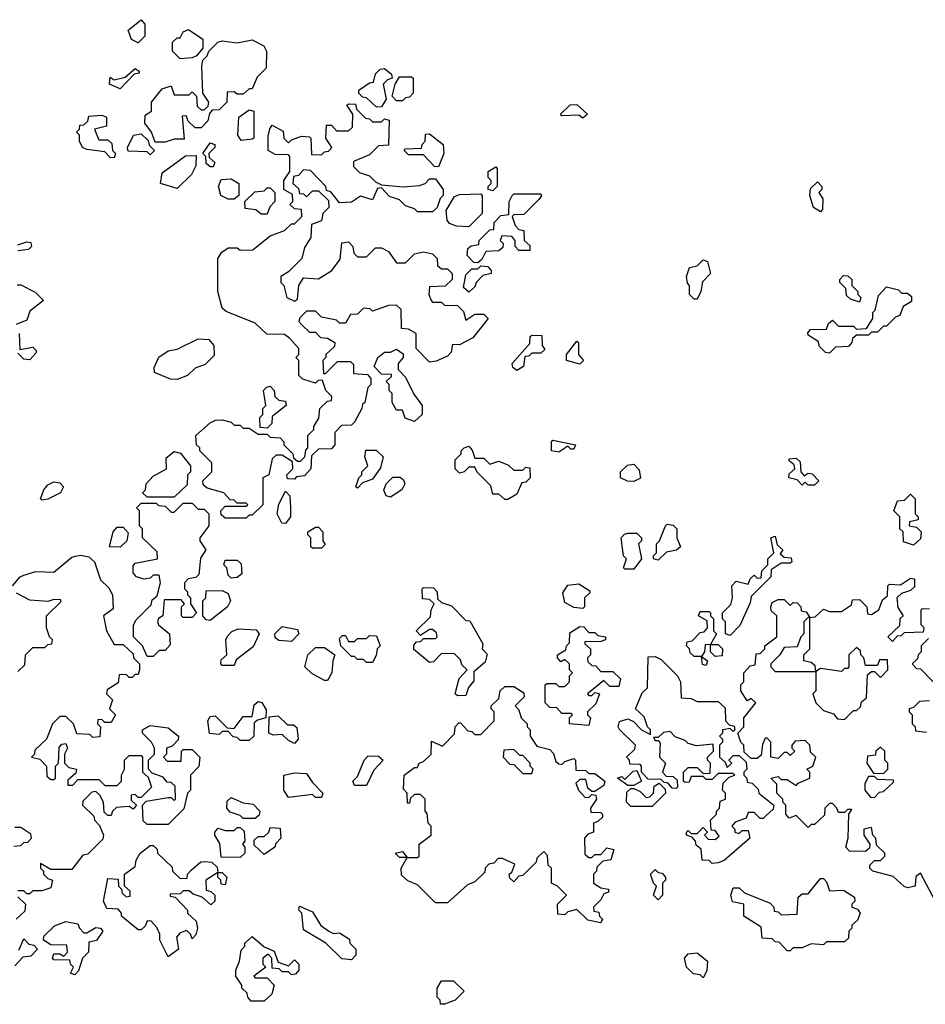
# Model space of a CAD drawing. Extents: x 2219101 to 2444320, y 201258 to 358766.
# Tile 225 of 256: x 2333551 to 2336564, y 345012 to 348290. Entities that reach past the tile are written whole.
import ezdxf

# ---------------------------------------------------------------- set-up
doc = ezdxf.new("R2010")
doc.units = 0

msp = doc.modelspace()

# ---------------------------------------------------------------- linework, layer by layer
at = {"layer": '0CON10XD'}
for points in [[(2333945, 348212.5), (2333923.6, 348223.6), (2333912.5, 348255), (2333955, 348290), (2333967.5, 348275), (2333967.5, 348235), (2333945, 348212.5)], [(2334085, 348160), (2334060, 348185), (2334060, 348215), (2334075, 348230), (2334085, 348230), (2334095, 348250), (2334112.5, 348257.5), (2334160, 348225), (2334160, 348195), (2334140, 348170), (2334125, 348162.5), (2334085, 348160)], [(2334001.7, 347881.7), (2333990, 347915), (2333967.5, 347945), (2333968.3, 347971.7), (2333990, 347985), (2333990, 348015), (2334025, 348060), (2334055, 348070), (2334065, 348040), (2334115, 348040), (2334125, 348050), (2334140, 348035), (2334141.7, 348001.7), (2334155, 347990), (2334165, 347990), (2334178.3, 348001.7), (2334180, 348015), (2334160, 348045), (2334157.5, 348135), (2334160, 348155), (2334175, 348170), (2334180, 348185), (2334210, 348215), (2334225, 348220), (2334275, 348212.5), (2334325, 348222.5), (2334363, 348203), (2334372.5, 348185), (2334371.7, 348128.3), (2334341.7, 348098.3), (2334325, 348060), (2334315, 348060), (2334295, 348042.5), (2334275, 348042.5), (2334265, 348050), (2334241.7, 348048.3), (2334240, 348015), (2334215, 347990), (2334191.7, 347988.3), (2334182.5, 347977.5), (2334177, 347953), (2334155, 347930), (2334135, 347930), (2334111.7, 347951.7), (2334105, 347970), (2334091.7, 347968.3), (2334098.3, 347891.7), (2334065, 347892.5), (2334035, 347882.5), (2334001.7, 347881.7)], [(2333885, 348060), (2333850, 348075), (2333851.7, 348098.3), (2333865, 348090), (2333901.7, 348098.3), (2333935, 348127.5), (2333948.3, 348118.3), (2333948.3, 348111.7), (2333931.7, 348108.3), (2333885, 348060)], [(2334738.3, 347998.3), (2334705, 348030), (2334691.7, 348031.7), (2334680, 348045), (2334680, 348055), (2334715, 348080), (2334728.3, 348081.7), (2334735, 348110), (2334750, 348125), (2334765, 348127.5), (2334788.3, 348108.3), (2334790, 348095), (2334775, 348090), (2334760, 348075), (2334770, 348025), (2334755, 348000), (2334738.3, 347998.3)], [(2334825, 348020), (2334805, 348020), (2334790, 348035), (2334800, 348075), (2334815, 348100), (2334855, 348100), (2334860, 348095), (2334860, 348045), (2334848.3, 348031.7), (2334835, 348030), (2334825, 348020)], [(2334305, 346630), (2334235, 346630), (2334221.7, 346641.7), (2334220, 346655), (2334235, 346670), (2334305, 346670), (2334310, 346675), (2334305, 346680), (2334275, 346680), (2334265, 346690), (2334251.7, 346691.7), (2334230, 346715), (2334175, 346730), (2334161.7, 346741.7), (2334160, 346755), (2334190, 346785), (2334190, 346815), (2334150, 346855), (2334150, 346865), (2334140, 346875), (2334137.5, 346905), (2334185, 346947.5), (2334203, 346957), (2334225, 346957.5), (2334255, 346950), (2334265, 346940), (2334285, 346940), (2334295, 346930), (2334315, 346930), (2334345, 346910), (2334375, 346910), (2334385, 346900), (2334418.3, 346898.3), (2334430, 346885), (2334430, 346875), (2334460, 346845), (2334461.7, 346831.7), (2334475, 346820), (2334485, 346820), (2334500, 346835), (2334503, 346857), (2334510, 346865), (2334510, 346905), (2334530, 346925), (2334530, 346935), (2334547, 346963), (2334550, 346995), (2334575, 347020), (2334588.3, 347021.7), (2334590, 347035), (2334570, 347055), (2334558.3, 347088.3), (2334545, 347090), (2334535, 347080), (2334493, 347093), (2334480, 347105), (2334480, 347155), (2334470, 347165), (2334480, 347175), (2334480, 347195), (2334449.3, 347229.3), (2334431.7, 347241.7), (2334373, 347243), (2334335, 347280), (2334238.3, 347318.3), (2334225, 347330), (2334210, 347385), (2334210, 347495), (2334223.6, 347516.4), (2334245, 347530), (2334275, 347530), (2334285, 347522.5), (2334326.7, 347523.3), (2334385, 347570), (2334431.7, 347588.3), (2334455, 347610), (2334465, 347610), (2334490, 347635), (2334488.3, 347658.3), (2334465, 347660), (2334450, 347675), (2334460, 347685), (2334458.3, 347708.3), (2334430, 347725), (2334430, 347755), (2334450, 347785), (2334450, 347835), (2334445, 347840), (2334400.7, 347840.7), (2334377.5, 347855), (2334378.3, 347901.7), (2334383, 347927), (2334391.7, 347938.3), (2334428.3, 347918.3), (2334430, 347895), (2334445, 347880), (2334455, 347890), (2334488.3, 347901.7), (2334515, 347900), (2334520, 347895), (2334521.7, 347841.7), (2334555, 347840), (2334565, 347850), (2334578.3, 347851.7), (2334590, 347865), (2334570, 347895), (2334571.7, 347938.3), (2334588.3, 347938.3), (2334605, 347920), (2334645, 347920), (2334658.3, 347931.7), (2334660, 347975), (2334640, 348005), (2334645, 348010), (2334668.3, 348008.3), (2334671.7, 347991.7), (2334701.7, 347961.7), (2334715, 347960), (2334725, 347950), (2334755, 347950), (2334765, 347960), (2334780, 347955), (2334778.3, 347871.7), (2334745, 347870), (2334715, 347840), (2334661.7, 347818.3), (2334661.7, 347801.7), (2334681.7, 347781.7), (2334715, 347770), (2334735, 347750), (2334755, 347740), (2334827, 347733), (2334881.7, 347738.3), (2334900, 347745), (2334915, 347760), (2334935, 347760), (2334960, 347725), (2334960, 347705), (2334950, 347695), (2334940, 347665), (2334925, 347650), (2334875, 347650), (2334865, 347660), (2334835, 347670), (2334815, 347690), (2334781.7, 347701.7), (2334755, 347730), (2334741.7, 347728.3), (2334725, 347690), (2334685, 347702.5), (2334655, 347682.5), (2334615, 347680), (2334586.4, 347716.4), (2334571.7, 347721.7), (2334570, 347735), (2334518.3, 347788.3), (2334495, 347790), (2334478.3, 347771.7), (2334461.7, 347768.3), (2334460, 347745), (2334478.3, 347728.3), (2334481.7, 347711.7), (2334495, 347710), (2334505, 347700), (2334525, 347720), (2334545, 347720), (2334578.3, 347688.3), (2334580, 347665), (2334560, 347645), (2334555, 347620), (2334521.7, 347608.3), (2334520, 347565), (2334498.3, 347531.7), (2334490, 347495), (2334445, 347450), (2334420, 347435), (2334420, 347415), (2334430, 347405), (2334440, 347365), (2334465, 347352.5), (2334475, 347360), (2334480, 347405), (2334495, 347430), (2334545, 347427.5), (2334590, 347455), (2334617, 347493), (2334623, 347547), (2334645, 347550), (2334660, 347535), (2334663, 347513), (2334675, 347500), (2334705, 347500), (2334735, 347530), (2334755, 347530), (2334778.3, 347518.3), (2334805, 347480), (2334835, 347480), (2334865, 347510), (2334895, 347517.5), (2334925, 347510), (2334940, 347495), (2334941.7, 347471.7), (2334955, 347460), (2334975, 347460), (2334990, 347445), (2334990, 347425), (2334967, 347403), (2334915, 347400), (2334912.5, 347375), (2334920, 347355), (2334925, 347350), (2334955, 347350), (2334965, 347340), (2335008.3, 347338.3), (2335028.3, 347318.3), (2335035, 347290), (2335065, 347310), (2335095, 347310), (2335110, 347295), (2335059.3, 347230.7), (2335015, 347207.5), (2334991.7, 347208.3), (2334987, 347183), (2334975, 347170), (2334937, 347153), (2334915, 347150), (2334870, 347195), (2334870, 347245), (2334845, 347260), (2334821.7, 347261.7), (2334820, 347325), (2334805, 347340), (2334778.3, 347338.3), (2334725, 347320), (2334717, 347327), (2334695, 347330), (2334675, 347310), (2334651.7, 347308.3), (2334635, 347280), (2334615, 347280), (2334605, 347290), (2334555, 347300), (2334535, 347320), (2334505, 347320), (2334483, 347297), (2334480, 347285), (2334491.7, 347271.7), (2334515, 347250), (2334535, 347250), (2334551.7, 347231.7), (2334575, 347230), (2334600, 347215), (2334598.3, 347201.7), (2334570, 347175), (2334570, 347165), (2334560, 347155), (2334561.7, 347111.7), (2334568.3, 347111.7), (2334608.3, 347151.7), (2334651.7, 347151.7), (2334661.7, 347141.7), (2334661.7, 347111.7), (2334708.3, 347108.3), (2334720, 347095), (2334720, 347075), (2334710, 347065), (2334700, 347015), (2334691.7, 347008.3), (2334690, 346995), (2334665, 346950), (2334655, 346940), (2334621.7, 346938.3), (2334600, 346915), (2334600, 346875), (2334588.3, 346861.7), (2334545, 346860), (2334521.7, 346838.3), (2334520, 346795), (2334498.3, 346771.7), (2334472.5, 346767.5), (2334465, 346760), (2334441.7, 346761.7), (2334440, 346775), (2334460, 346795), (2334458.3, 346818.3), (2334425, 346840), (2334405, 346840), (2334391.7, 346828.3), (2334380, 346775), (2334360, 346765), (2334360, 346675), (2334325, 346640), (2334315, 346640), (2334305, 346630)], [(2335425, 347962.5), (2335411.7, 347971.7), (2335355, 347970), (2335350, 347975), (2335383, 348007), (2335405, 348007.5), (2335440, 347975), (2335425, 347962.5)], [(2333865, 347830), (2333851.7, 347831.7), (2333835, 347850), (2333775, 347857.5), (2333760, 347865), (2333750, 347885), (2333750, 347905), (2333740, 347915), (2333750, 347925), (2333751.7, 347938.3), (2333765, 347940), (2333778.3, 347951.7), (2333781.7, 347968.3), (2333825, 347972.5), (2333840, 347965), (2333840, 347935), (2333800, 347925), (2333815, 347890), (2333845, 347890), (2333858.3, 347878.3), (2333860, 347855), (2333870, 347845), (2333865, 347830)], [(2334288.3, 347888.3), (2334277.5, 347905), (2334280, 347965), (2334315, 347990), (2334330, 347985), (2334330, 347895), (2334325, 347892.5), (2334288.3, 347888.3)], [(2333985, 347840), (2333975, 347850), (2333911.7, 347851.7), (2333910, 347865), (2333930, 347905), (2333955, 347910), (2333978.3, 347888.3), (2333981.7, 347871.7), (2334000, 347855), (2333985, 347840)], [(2334945, 347800), (2334931.7, 347801.7), (2334895, 347840), (2334845, 347840), (2334830, 347855), (2334835, 347860), (2334888.3, 347861.7), (2334890, 347875), (2334900, 347885), (2334901.7, 347908.3), (2334915, 347910), (2334960, 347875), (2334962.5, 347845), (2334945, 347800)], [(2334195, 347800), (2334185, 347800), (2334171.7, 347811.7), (2334170, 347835), (2334160, 347845), (2334185, 347880), (2334200, 347875), (2334200, 347865), (2334180, 347845), (2334181.7, 347831.7), (2334200, 347815), (2334195, 347800)], [(2334075, 347727.5), (2334020, 347745), (2334025, 347780), (2334103, 347837), (2334138.3, 347838.3), (2334137, 347803), (2334122.5, 347775), (2334075, 347727.5)], [(2335125, 347720), (2335110, 347725), (2335110, 347735), (2335120, 347745), (2335120, 347755), (2335110, 347765), (2335110, 347785), (2335135, 347800), (2335140, 347795), (2335140, 347735), (2335125, 347720)], [(2334265, 347692.5), (2334245, 347692.5), (2334220, 347705), (2334212.5, 347735), (2334221.7, 347758.3), (2334255, 347760), (2334280, 347745), (2334280, 347705), (2334265, 347692.5)], [(2336215, 347650), (2336192.5, 347665), (2336180, 347705), (2336181.7, 347728.3), (2336205, 347750), (2336220, 347735), (2336220, 347725), (2336210, 347715), (2336223, 347693), (2336221.7, 347658.3), (2336215, 347650)], [(2334375, 347642.5), (2334355, 347642.5), (2334337, 347657), (2334301.7, 347661.7), (2334300, 347685), (2334333, 347717), (2334365, 347720), (2334375, 347730), (2334385, 347730), (2334400, 347715), (2334400, 347685), (2334383, 347667), (2334375, 347642.5)], [(2335045, 347600), (2335005, 347602.5), (2334981.7, 347611.7), (2334973, 347623), (2334970, 347655), (2334998.3, 347701.7), (2335015, 347707.5), (2335085, 347710), (2335090, 347705), (2335090, 347645), (2335045, 347600)], [(2335075, 347480), (2335061.7, 347481.7), (2335040, 347505), (2335041.7, 347528.3), (2335053, 347537), (2335078.3, 347541.7), (2335080, 347555), (2335115, 347590), (2335128.3, 347591.7), (2335130, 347615), (2335151.7, 347638.3), (2335178.3, 347641.7), (2335180, 347685), (2335190, 347705), (2335195, 347710), (2335285, 347710), (2335287, 347703), (2335278.3, 347691.7), (2335228.3, 347641.7), (2335195, 347640), (2335190, 347635), (2335200, 347605), (2335211.7, 347591.7), (2335228.3, 347588.3), (2335230, 347555), (2335248.3, 347538.3), (2335248.3, 347521.7), (2335211.7, 347521.7), (2335200, 347535), (2335200, 347555), (2335188.3, 347568.3), (2335155, 347570), (2335150, 347555), (2335160, 347545), (2335158.3, 347531.7), (2335145, 347520), (2335101.7, 347518.3), (2335088.3, 347491.7), (2335075, 347480)], [(2333545, 347540), (2333575, 347550), (2333588.3, 347548.3), (2333590, 347535), (2333580, 347525), (2333545, 347520)], [(2335805, 347360), (2335795, 347360), (2335780, 347375), (2335780, 347405), (2335773, 347413), (2335770, 347435), (2335780, 347465), (2335805, 347470), (2335825, 347490), (2335840, 347485), (2335850, 347445), (2335823, 347417), (2335817.5, 347385), (2335805, 347360)], [(2335045, 347382.5), (2335028.3, 347398.3), (2335035, 347440), (2335055, 347460), (2335075, 347460), (2335085, 347470), (2335108.3, 347468.3), (2335120, 347455), (2335120, 347445), (2335091.7, 347438.3), (2335070, 347415), (2335065, 347400), (2335045, 347382.5)], [(2336345, 347350), (2336315, 347360), (2336301.7, 347371.7), (2336300, 347395), (2336280, 347415), (2336280, 347425), (2336291.7, 347438.3), (2336307, 347437), (2336320, 347425), (2336320, 347405), (2336340, 347385), (2336340, 347375), (2336350, 347365), (2336345, 347350)], [(2333543, 347407), (2333555, 347407.5), (2333603, 347383), (2333630, 347355), (2333585, 347320), (2333575, 347290), (2333540, 347275)], [(2336245, 347180), (2336231.7, 347181.7), (2336211.7, 347201.7), (2336208.3, 347218.3), (2336175, 347240), (2336173, 347247), (2336181.7, 347258.3), (2336235, 347260), (2336241.7, 347278.3), (2336255, 347290), (2336275, 347270), (2336325, 347270), (2336335, 347260), (2336368.3, 347261.7), (2336390, 347295), (2336390, 347315), (2336397, 347323), (2336408.3, 347371.7), (2336435, 347400), (2336475, 347390), (2336485, 347380), (2336505, 347380), (2336518.3, 347368.3), (2336518.3, 347351.7), (2336490, 347335), (2336480, 347305), (2336465, 347300), (2336435, 347270), (2336425, 347270), (2336405, 347250), (2336385, 347250), (2336375, 347240), (2336335, 347240), (2336321.7, 347228.3), (2336320, 347215), (2336308.3, 347201.7), (2336265, 347200), (2336245, 347180)], [(2333550, 347245), (2333551.7, 347191.7), (2333595, 347200), (2333607, 347187), (2333605, 347180), (2333585, 347157.5), (2333565, 347160), (2333545, 347180)], [(2334075, 347092.5), (2334053, 347093), (2334000, 347115), (2333998.3, 347131.7), (2334013.9, 347166.1), (2334045, 347187.5), (2334075, 347192.5), (2334145, 347227.5), (2334180, 347225), (2334197.5, 347205), (2334198.3, 347171.7), (2334168.3, 347141.7), (2334135, 347130), (2334110, 347105), (2334075, 347092.5)], [(2335205, 347122.5), (2335191.7, 347131.7), (2335190, 347145), (2335248.3, 347211.7), (2335250, 347235), (2335255, 347240), (2335288.3, 347238.3), (2335290, 347205), (2335298.3, 347191.7), (2335285, 347180), (2335255, 347180), (2335245, 347170), (2335231.7, 347168.3), (2335227.5, 347135), (2335205, 347122.5)], [(2335415, 347142.5), (2335370, 347155), (2335370, 347175), (2335405, 347220), (2335410, 347215), (2335410, 347175), (2335427.5, 347155), (2335415, 347142.5)], [(2334865, 346952.5), (2334833.6, 346963.6), (2334825, 346990), (2334805, 346990), (2334790, 347015), (2334790, 347045), (2334780, 347055), (2334780, 347075), (2334770, 347085), (2334788.3, 347101.7), (2334788.3, 347108.3), (2334755, 347110), (2334730, 347135), (2334742.5, 347165), (2334765, 347182.5), (2334785, 347182.5), (2334805, 347192.5), (2334827, 347177), (2334827.5, 347165), (2334810, 347145), (2334810, 347125), (2334835, 347100), (2334863, 347043), (2334890, 347005), (2334890, 346975), (2334865, 346952.5)], [(2334375, 346930), (2334351.7, 346931.7), (2334350, 346965), (2334360, 346975), (2334360, 346995), (2334370, 347005), (2334362.5, 347055), (2334373, 347067), (2334385, 347070), (2334397.5, 347055), (2334400, 347035), (2334413, 347023), (2334435, 347020), (2334437.5, 347005), (2334391.7, 346968.3), (2334390, 346945), (2334375, 346930)], [(2335345, 346850), (2335320, 346855), (2335320, 346885), (2335325, 346890), (2335400, 346875), (2335395, 346860), (2335385, 346860), (2335375, 346870), (2335345, 346850)], [(2334065, 346700), (2333975, 346700), (2333960, 346715), (2333970, 346725), (2333972.5, 346745), (2333995, 346770), (2334040, 346795), (2334038.3, 346831.7), (2334065, 346852.5), (2334086.4, 346846.4), (2334120, 346805), (2334120, 346785), (2334110, 346775), (2334108.3, 346741.7), (2334065, 346700)], [(2334675, 346730), (2334670, 346735), (2334680, 346765), (2334690, 346775), (2334690, 346785), (2334710, 346805), (2334700, 346835), (2334703, 346857), (2334737, 346857), (2334760, 346835), (2334751.7, 346798.3), (2334725, 346760), (2334691.7, 346748.3), (2334675, 346730)], [(2335175, 346692.5), (2335165, 346692.5), (2335145, 346710), (2335125, 346710), (2335118.3, 346738.3), (2335073.6, 346783.6), (2335065, 346800), (2335045, 346800), (2335030, 346785), (2335015, 346780), (2335000, 346795), (2335000, 346825), (2335020, 346845), (2335020, 346855), (2335030, 346865), (2335045, 346870), (2335057, 346857), (2335065, 346830), (2335095, 346830), (2335115, 346810), (2335145, 346820), (2335177, 346807), (2335195, 346790), (2335225, 346790), (2335235, 346800), (2335248.3, 346798.3), (2335250, 346765), (2335235, 346750), (2335221.7, 346748.3), (2335205, 346710), (2335175, 346692.5)], [(2336195, 346740), (2336175, 346740), (2336165, 346750), (2336155, 346740), (2336138.3, 346758.3), (2336110, 346765), (2336111.7, 346778.3), (2336130, 346795), (2336128.3, 346808.3), (2336111.7, 346821.7), (2336111.7, 346828.3), (2336135, 346830), (2336148.3, 346818.3), (2336150, 346785), (2336161.7, 346771.7), (2336175, 346780), (2336188.3, 346778.3), (2336210, 346755), (2336195, 346740)], [(2335595, 346752.5), (2335573, 346753), (2335550, 346765), (2335550, 346785), (2335573, 346807), (2335595, 346810), (2335611.7, 346791.7), (2335617, 346763), (2335595, 346752.5)], [(2333625, 346690), (2333620, 346695), (2333631.2, 346725), (2333645, 346741.2), (2333665, 346751.2), (2333685, 346747.5), (2333696.7, 346735), (2333686.7, 346715), (2333645, 346693.3), (2333625, 346690)], [(2334785, 346700), (2334770, 346705), (2334763, 346723), (2334770, 346745), (2334793, 346767), (2334817, 346767), (2334828.3, 346758.3), (2334832.5, 346745), (2334822.5, 346725), (2334785, 346700)], [(2334435, 346612.5), (2334423.6, 346613.6), (2334407.5, 346645), (2334413, 346677), (2334435, 346720), (2334450, 346705), (2334452.5, 346665), (2334452.5, 346635), (2334435, 346612.5)], [(2336525, 346540), (2336491.7, 346551.7), (2336490, 346585), (2336480, 346595), (2336480, 346635), (2336460, 346655), (2336471.7, 346688.3), (2336495, 346690), (2336515, 346710), (2336530, 346695), (2336530, 346645), (2336540, 346635), (2336540, 346625), (2336511.7, 346618.3), (2336510, 346605), (2336535, 346600), (2336550, 346585), (2336548.3, 346561.7), (2336525, 346540)], [(2333995, 346170), (2333975, 346170), (2333960, 346205), (2333930, 346235), (2333930, 346275), (2333938.3, 346291.7), (2333988.3, 346341.7), (2333991.7, 346358.3), (2334008.3, 346371.7), (2334020, 346415), (2334015, 346440), (2333995, 346440), (2333985, 346430), (2333965, 346427.5), (2333940, 346435), (2333928.3, 346448.3), (2333928.3, 346471.7), (2333935, 346480), (2334010, 346495), (2334008.3, 346518.3), (2333960, 346565), (2333960, 346595), (2333950, 346605), (2333950, 346655), (2333940, 346665), (2333955, 346680), (2334005, 346680), (2334013, 346673), (2334035, 346670), (2334055, 346650), (2334065, 346650), (2334095, 346680), (2334125, 346680), (2334145, 346660), (2334165, 346660), (2334180, 346645), (2334180, 346605), (2334150, 346565), (2334150, 346555), (2334170, 346525), (2334153, 346497), (2334147, 346443), (2334137, 346433), (2334111.7, 346428.3), (2334100, 346415), (2334100, 346395), (2334110, 346385), (2334110, 346375), (2334120, 346365), (2334120, 346345), (2334140, 346315), (2334125, 346300), (2334095, 346300), (2334090, 346305), (2334090, 346335), (2334100, 346345), (2334088.3, 346358.3), (2334031.7, 346358.3), (2334027.5, 346305), (2334013.3, 346296.7), (2334010, 346285), (2334012.5, 346275), (2334050, 346245), (2334051.7, 346208.3), (2334035, 346190), (2334015, 346190), (2333995, 346170)], [(2333885, 346533.3), (2333850, 346535), (2333862.5, 346585), (2333875, 346600), (2333895, 346600), (2333911.7, 346581.7), (2333907.5, 346555), (2333885, 346533.3)], [(2334555, 346530), (2334525, 346530), (2334520, 346535), (2334520, 346565), (2334510, 346575), (2334510, 346585), (2334535, 346600), (2334545, 346600), (2334560, 346585), (2334560, 346555), (2334567.5, 346542.5), (2334555, 346530)], [(2335675, 346490), (2335660, 346495), (2335660, 346505), (2335670, 346515), (2335670, 346545), (2335680, 346555), (2335700, 346605), (2335705, 346610), (2335725, 346607.5), (2335737.5, 346595), (2335737.5, 346565), (2335750, 346535), (2335736.4, 346523.6), (2335703, 346517), (2335675, 346490)], [(2335595, 346460), (2335565, 346460), (2335560, 346465), (2335570, 346495), (2335560, 346505), (2335552.5, 346565), (2335563, 346577), (2335575, 346580), (2335605, 346580), (2335620, 346565), (2335620, 346555), (2335610, 346545), (2335620, 346495), (2335595, 346460)], [(2335915, 346240), (2335900, 346245), (2335900, 346285), (2335890, 346295), (2335890, 346315), (2335917, 346343), (2335922.5, 346365), (2335920, 346405), (2335935, 346420), (2335975, 346410), (2335981.7, 346428.3), (2335995, 346440), (2336005, 346430), (2336018.3, 346431.7), (2336020, 346455), (2336040, 346475), (2336040, 346495), (2336060, 346515), (2336050, 346565), (2336065, 346570), (2336071.7, 346541.7), (2336090, 346525), (2336081.7, 346511.7), (2336095, 346500), (2336118.3, 346498.3), (2336120, 346485), (2336115, 346480), (2336085, 346480), (2336051.7, 346458.3), (2336050, 346435), (2335985, 346370), (2335981.7, 346348.3), (2335947, 346273), (2335915, 346240)], [(2333527.5, 346405), (2333552.5, 346435), (2333565, 346440), (2333605, 346452.5), (2333665, 346450), (2333725, 346500), (2333736.7, 346503.3), (2333755, 346507.5), (2333781.7, 346501.7), (2333800, 346485), (2333820, 346425), (2333848.3, 346398.3), (2333860, 346375), (2333861.7, 346328.3), (2333830, 346305), (2333840, 346255), (2333865, 346210), (2333895, 346210), (2333928.3, 346178.3), (2333930, 346165), (2333950, 346145), (2333950, 346125), (2333945, 346110), (2333935, 346110), (2333925, 346100), (2333915, 346100), (2333905, 346110), (2333881.7, 346108.3), (2333878.3, 346081.7), (2333841.7, 346058.3), (2333840, 346045), (2333860, 346025), (2333850, 345995), (2333870, 345975), (2333855, 345950), (2333835, 345950), (2333825, 345960), (2333811.7, 345958.3), (2333810, 345945), (2333820, 345935), (2333818.3, 345901.7), (2333795, 345900), (2333785, 345910), (2333741.7, 345911.7), (2333730, 345945), (2333705, 345970), (2333685, 345970), (2333660, 345945), (2333640, 345895), (2333601.7, 345858.3), (2333600, 345845), (2333590, 345835), (2333618.3, 345828.3), (2333640, 345805), (2333641.7, 345771.7), (2333655, 345760), (2333665, 345760), (2333670, 345765), (2333670, 345805), (2333680, 345815), (2333683, 345867), (2333691.7, 345878.3), (2333705, 345880), (2333710, 345865), (2333700, 345845), (2333700, 345815), (2333715, 345800), (2333740, 345795), (2333738.3, 345781.7), (2333711.7, 345758.3), (2333711.7, 345741.7), (2333728.3, 345741.7), (2333745, 345760), (2333815, 345760), (2333835, 345740), (2333875, 345740), (2333890, 345755), (2333890, 345775), (2333900, 345795), (2333900, 345825), (2333915, 345840), (2333955, 345840), (2333960, 345835), (2333960, 345785), (2333978.3, 345768.3), (2333990, 345735), (2333955, 345700), (2333945, 345700), (2333935, 345710), (2333921.7, 345708.3), (2333921.7, 345691.7), (2333940, 345675), (2333928.3, 345661.7), (2333915, 345670), (2333873, 345667), (2333860, 345655), (2333855, 345640), (2333845, 345640), (2333831.7, 345651.7), (2333830, 345685), (2333818.3, 345708.3), (2333805, 345720), (2333791.7, 345718.3), (2333761.7, 345688.3), (2333760, 345675), (2333798.3, 345638.3), (2333800, 345625), (2333817, 345607), (2333830, 345575), (2333828.3, 345561.7), (2333778.3, 345511.7), (2333761.7, 345508.3), (2333725, 345460), (2333655, 345460), (2333620, 345480), (2333620, 345465), (2333630, 345455), (2333630, 345445), (2333645, 345430), (2333660, 345425), (2333655, 345400), (2333625, 345390), (2333595, 345390), (2333585, 345380), (2333575, 345380), (2333565, 345390), (2333545, 345390)], [(2334255, 346430), (2334245, 346440), (2334240, 346465), (2334230, 346475), (2334235, 346490), (2334275, 346490), (2334288.3, 346478.3), (2334290, 346445), (2334275, 346432.5), (2334255, 346430)], [(2336607, 345337), (2336548.3, 345448.3), (2336533, 345437), (2336530, 345405), (2336505, 345400), (2336493.6, 345403.6), (2336457, 345437), (2336390, 345455), (2336380, 345465), (2336380, 345475), (2336395, 345490), (2336415, 345490), (2336430, 345505), (2336430, 345515), (2336401.7, 345541.7), (2336400, 345565), (2336390, 345575), (2336385, 345600), (2336360, 345595), (2336360, 345575), (2336380, 345545), (2336378.3, 345531.7), (2336365, 345520), (2336311.7, 345521.7), (2336300, 345535), (2336307.5, 345565), (2336310, 345645), (2336320, 345660), (2336305, 345660), (2336295, 345650), (2336275, 345650), (2336270, 345665), (2336255, 345680), (2336245, 345680), (2336230, 345665), (2336228.3, 345641.7), (2336195, 345610), (2336185, 345610), (2336175, 345600), (2336135, 345640), (2336111.7, 345631.7), (2336100, 345645), (2336100, 345675), (2336090, 345685), (2336090, 345695), (2336070, 345715), (2336070, 345745), (2336050, 345765), (2336075, 345770), (2336085, 345760), (2336105, 345760), (2336135, 345740), (2336141.7, 345748.3), (2336180, 345765), (2336180, 345785), (2336170, 345795), (2336190, 345805), (2336200, 345835), (2336181.7, 345851.7), (2336180, 345875), (2336165, 345890), (2336131.7, 345888.3), (2336120, 345875), (2336120, 345865), (2336130, 345855), (2336115, 345840), (2336105, 345850), (2336095, 345850), (2336075, 345830), (2336050, 345835), (2336050, 345885), (2336038.3, 345898.3), (2336031.7, 345898.3), (2336023, 345877), (2336018.3, 345841.7), (2336005, 345830), (2335985, 345830), (2335961.7, 345851.7), (2335960, 345875), (2335950, 345885), (2335940, 345915), (2335960, 345935), (2335960, 345965), (2336000, 346015), (2335985, 346030), (2335971.7, 346021.7), (2335950, 346055), (2335950, 346075), (2335960, 346085), (2335960, 346115), (2335981.7, 346138.3), (2335998.3, 346141.7), (2336001.7, 346178.3), (2336015, 346180), (2336030, 346195), (2336030, 346205), (2336070, 346235), (2336070, 346305), (2336051.7, 346321.7), (2336050, 346335), (2336055, 346350), (2336075, 346360), (2336095, 346360), (2336115, 346340), (2336125, 346350), (2336138.3, 346348.3), (2336150, 346335), (2336151.7, 346321.7), (2336168.3, 346318.3), (2336180, 346300), (2336198.3, 346301.7), (2336225, 346327.5), (2336245, 346320), (2336285, 346320), (2336318.3, 346341.7), (2336321.7, 346358.3), (2336345, 346360), (2336370, 346335), (2336371.7, 346311.7), (2336385, 346310), (2336410, 346325), (2336421.7, 346358.3), (2336438.3, 346371.7), (2336440, 346405), (2336445, 346410), (2336481.7, 346408.3), (2336515, 346430), (2336528.3, 346428.3), (2336528.3, 346401.7), (2336515, 346390), (2336485, 346380), (2336470, 346365), (2336473, 346333), (2336490, 346305), (2336480, 346295), (2336478.3, 346271.7), (2336440, 346235), (2336455, 346220), (2336471.7, 346238.3), (2336485, 346240), (2336495, 346250), (2336558.3, 346251.7), (2336560, 346265), (2336550, 346275), (2336550, 346325), (2336555, 346330), (2336578.3, 346328.3)], [(2334185, 346290), (2334171.7, 346291.7), (2334160, 346305), (2334160, 346355), (2334170, 346365), (2334171.7, 346388.3), (2334225, 346390), (2334245, 346380), (2334252.5, 346355), (2334242.5, 346335), (2334185, 346290)], [(2335008.3, 346038.3), (2335000, 346045), (2335013, 346097), (2335040, 346125), (2335021.7, 346141.7), (2335018.3, 346158.3), (2334998.3, 346178.3), (2334955, 346180), (2334928.3, 346151.7), (2334915, 346150), (2334863, 346193), (2334863, 346207), (2334871.7, 346218.3), (2334885, 346220), (2334895, 346230), (2334935, 346230), (2334940, 346235), (2334938.3, 346248.3), (2334925, 346260), (2334915, 346260), (2334885, 346240), (2334870, 346255), (2334918.3, 346301.7), (2334920, 346325), (2334930, 346345), (2334915, 346360), (2334891.7, 346361.7), (2334890, 346395), (2334895, 346400), (2334928.3, 346398.3), (2334940, 346385), (2334941.7, 346361.7), (2334955, 346350), (2334988.3, 346338.3), (2335035, 346290), (2335048.3, 346288.3), (2335091.7, 346211.7), (2335090, 346195), (2335107, 346177), (2335099.3, 346150.7), (2335061.7, 346118.3), (2335061.7, 346088.3), (2335043.9, 346066.1), (2335035, 346040), (2335008.3, 346038.3)], [(2335425, 346330), (2335395, 346332.5), (2335365, 346350), (2335358.3, 346381.7), (2335375, 346407.5), (2335411.7, 346411.7), (2335448.3, 346388.3), (2335448.3, 346381.7), (2335430, 346365), (2335430, 346335), (2335425, 346330)], [(2333545, 346120), (2333568.3, 346141.7), (2333570, 346175), (2333595, 346200), (2333635, 346200), (2333645, 346210), (2333658.3, 346211.7), (2333660, 346225), (2333650, 346235), (2333640, 346265), (2333640, 346305), (2333688.3, 346351.7), (2333688.3, 346358.3), (2333665, 346360), (2333645, 346352.5), (2333585, 346357.5), (2333540.7, 346380.7)], [(2335835, 346140), (2335823, 346143), (2335820, 346170), (2335795, 346170), (2335781.7, 346181.7), (2335780, 346195), (2335770, 346205), (2335771.7, 346218.3), (2335788.3, 346221.7), (2335815, 346250), (2335828.3, 346251.7), (2335840, 346265), (2335838.3, 346288.3), (2335810, 346305), (2335815, 346320), (2335845, 346320), (2335850, 346315), (2335850, 346305), (2335860, 346295), (2335860, 346255), (2335870, 346245), (2335850, 346210), (2335875, 346210), (2335890, 346195), (2335888.3, 346171.7), (2335865, 346170), (2335850, 346185), (2335850, 346210), (2335831.7, 346208.3), (2335830, 346185), (2335820, 346170), (2335840, 346155), (2335835, 346140)], [(2336200, 346120), (2336198.3, 346138.3), (2336185, 346150), (2336160, 346155), (2336160, 346175), (2336180, 346195), (2336180, 346300), (2336175, 346300), (2336160, 346285), (2336160, 346245), (2336150, 346235), (2336138.3, 346201.7), (2336095, 346200), (2336080, 346175), (2336050, 346145), (2336050, 346135), (2336065, 346120), (2336195, 346120), (2336200, 346120)], [(2334265, 346140), (2334225, 346140), (2334220, 346145), (2334221.7, 346158.3), (2334240, 346175), (2334237.5, 346225), (2334243, 346237), (2334257, 346253), (2334278.3, 346261.7), (2334338.3, 346258.3), (2334347.5, 346245), (2334328.3, 346201.7), (2334271.7, 346158.3), (2334265, 346140)], [(2334455, 346220), (2334413, 346223), (2334401.7, 346231.7), (2334400, 346245), (2334425, 346270), (2334475, 346260), (2334480, 346245), (2334455, 346220)], [(2335445, 345940), (2335380, 345945), (2335380, 345965), (2335390, 345975), (2335385, 345980), (2335355, 345980), (2335338.3, 345998.3), (2335315, 346000), (2335300, 346015), (2335300, 346075), (2335305, 346080), (2335335, 346080), (2335345, 346070), (2335365, 346070), (2335380, 346085), (2335380, 346105), (2335390, 346115), (2335380, 346125), (2335380, 346145), (2335365, 346160), (2335351.7, 346151.7), (2335340, 346165), (2335340, 346175), (2335368.3, 346191.7), (2335370, 346205), (2335380, 346215), (2335381.7, 346248.3), (2335415, 346270), (2335428.3, 346268.3), (2335445, 346250), (2335465, 346250), (2335475, 346240), (2335500, 346235), (2335500, 346225), (2335485, 346220), (2335431.7, 346218.3), (2335431.7, 346211.7), (2335450, 346195), (2335450, 346175), (2335440, 346165), (2335441.7, 346151.7), (2335455, 346140), (2335468.3, 346138.3), (2335485, 346120), (2335525, 346120), (2335550, 346095), (2335545, 346070), (2335515, 346070), (2335495, 346090), (2335440, 346045), (2335445, 346040), (2335455, 346040), (2335465, 346050), (2335480, 346045), (2335468.3, 346011.7), (2335440, 345985), (2335440, 345975), (2335450, 345965), (2335445, 345940)], [(2334725, 346150), (2334705, 346150), (2334695, 346160), (2334675, 346160), (2334665, 346170), (2334655, 346170), (2334620, 346205), (2334615, 346230), (2334625, 346240), (2334635, 346240), (2334645, 346220), (2334665, 346220), (2334675, 346230), (2334705, 346230), (2334715, 346240), (2334738.3, 346238.3), (2334750, 346205), (2334740, 346195), (2334737, 346173), (2334725, 346150)], [(2336575, 346230), (2336550, 346205), (2336550, 346185), (2336540, 346175), (2336538.3, 346161.7), (2336520, 346145), (2336535, 346130), (2336548.3, 346128.3), (2336590, 346085)], [(2334575, 346090), (2334565, 346090), (2334523, 346113), (2334500, 346135), (2334510, 346175), (2334535, 346200), (2334565, 346200), (2334600, 346175), (2334592.5, 346155), (2334590, 346115), (2334575, 346090)], [(2336295, 345960), (2336325, 345990), (2336335, 345990), (2336348.3, 346001.7), (2336351.7, 346018.3), (2336368.3, 346031.7), (2336371.7, 346108.3), (2336385, 346120), (2336395, 346120), (2336415, 346100), (2336440, 346125), (2336438.3, 346158.3), (2336411.7, 346158.3), (2336405, 346140), (2336365, 346140), (2336360, 346165), (2336350, 346175), (2336348.3, 346188.3), (2336335, 346200), (2336310, 346175), (2336310, 346135), (2336305, 346130), (2336295, 346130), (2336285, 346120), (2336215, 346130), (2336200, 346120), (2336200, 346055), (2336190, 346045), (2336200, 346015), (2336225, 345990), (2336258.3, 345978.3), (2336271.7, 345961.7), (2336295, 345960)], [(2335855, 345480), (2335845, 345490), (2335821.7, 345491.7), (2335818.3, 345528.3), (2335801.7, 345541.7), (2335800, 345555), (2335788.3, 345568.3), (2335770, 345575), (2335770, 345585), (2335775, 345590), (2335785, 345580), (2335805, 345580), (2335825, 345600), (2335840, 345585), (2335830, 345575), (2335841.7, 345561.7), (2335865, 345560), (2335878.3, 345571.7), (2335865, 345590), (2335851.7, 345591.7), (2335850, 345625), (2335870, 345645), (2335870, 345655), (2335880, 345665), (2335881.7, 345688.3), (2335900, 345695), (2335900, 345715), (2335890, 345725), (2335891.7, 345748.3), (2335911.7, 345768.3), (2335930, 345775), (2335925, 345780), (2335875, 345780), (2335855, 345760), (2335835, 345760), (2335825, 345770), (2335785, 345770), (2335778.3, 345751.7), (2335765, 345750), (2335760, 345755), (2335760, 345785), (2335775, 345800), (2335805, 345800), (2335825, 345780), (2335848.3, 345781.7), (2335850, 345815), (2335840, 345825), (2335840, 345835), (2335860, 345855), (2335858.3, 345878.3), (2335802.5, 345872.5), (2335775, 345880), (2335765, 345890), (2335731.7, 345901.7), (2335715, 345920), (2335693, 345917), (2335675, 345900), (2335660, 345900), (2335665, 345890), (2335675, 345890), (2335681.7, 345881.7), (2335680, 345835), (2335700, 345815), (2335690, 345785), (2335701.7, 345771.7), (2335725, 345770), (2335738.3, 345758.3), (2335740, 345735), (2335735, 345730), (2335721.7, 345731.7), (2335708.3, 345748.3), (2335695, 345750), (2335685, 345760), (2335641.7, 345761.7), (2335620, 345785), (2335620, 345805), (2335615, 345810), (2335581.7, 345811.7), (2335580, 345825), (2335570, 345835), (2335598.3, 345861.7), (2335600, 345875), (2335547, 345927), (2335542.5, 345935), (2335547, 345953), (2335575, 345962.5), (2335593, 345953), (2335620, 345925), (2335650, 345910), (2335650, 345925), (2335640, 345935), (2335628.3, 345968.3), (2335600, 345995), (2335621.7, 346048.3), (2335640, 346065), (2335641.7, 346168.3), (2335665, 346170), (2335685, 346160), (2335740, 346105), (2335750, 346085), (2335751.7, 346031.7), (2335785, 346030), (2335805, 346020), (2335875, 346020), (2335898.3, 345998.3), (2335900, 345955), (2335911.7, 345941.7), (2335928.3, 345938.3), (2335930, 345925), (2335925, 345920), (2335915, 345930), (2335890, 345925), (2335890, 345915), (2335880, 345905), (2335890, 345895), (2335890, 345885), (2335880, 345875), (2335880, 345835), (2335898.3, 345818.3), (2335905, 345800), (2335920, 345815), (2335910, 345825), (2335925, 345840), (2335945, 345840), (2335968.3, 345818.3), (2335970, 345795), (2335960, 345785), (2335960, 345775), (2335970, 345765), (2335971.7, 345751.7), (2335988.3, 345748.3), (2336008.3, 345728.3), (2336010, 345715), (2336060, 345675), (2336058.3, 345661.7), (2336035, 345640), (2336025, 345630), (2336015, 345630), (2335995, 345650), (2335975, 345650), (2335968.3, 345631.7), (2335931.7, 345618.3), (2335920, 345605), (2335930, 345595), (2335930, 345585), (2335945, 345580), (2335955, 345590), (2335975, 345590), (2335980, 345565), (2335895, 345490), (2335875, 345482.5), (2335855, 345480)], [(2335485, 345282.5), (2335441.7, 345291.7), (2335405, 345327.5), (2335375, 345320), (2335365, 345310), (2335341.7, 345311.7), (2335340, 345345), (2335370, 345375), (2335340, 345405), (2335320, 345415), (2335320, 345465), (2335310, 345475), (2335307, 345507), (2335295, 345520), (2335271.7, 345498.3), (2335270, 345485), (2335225, 345440), (2335211.7, 345438.3), (2335195, 345420), (2335181.7, 345431.7), (2335180, 345445), (2335188.3, 345451.7), (2335198.3, 345478.3), (2335157, 345497), (2335143, 345497), (2335128.3, 345481.7), (2335111.7, 345478.3), (2335100, 345465), (2335098.3, 345451.7), (2335065, 345420), (2335040.7, 345409.3), (2334975, 345350), (2334935, 345350), (2334875, 345410), (2334843, 345423), (2334821.7, 345441.7), (2334820, 345465), (2334840, 345500), (2334815, 345500), (2334800, 345515), (2334825, 345520), (2334840, 345500), (2334875, 345500), (2334880, 345505), (2334880, 345545), (2334920, 345575), (2334920, 345605), (2334910, 345615), (2334907, 345647), (2334900, 345655), (2334900, 345695), (2334885, 345710), (2334865, 345710), (2334851.7, 345698.3), (2334848.3, 345681.7), (2334841.7, 345681.7), (2334840, 345715), (2334828.3, 345728.3), (2334830, 345775), (2334865, 345800), (2334875, 345800), (2334880, 345815), (2334895, 345820), (2334920, 345845), (2334921.7, 345888.3), (2334958.3, 345871.7), (2334998.3, 345911.7), (2335000, 345935), (2335011.7, 345948.3), (2335018.3, 345948.3), (2335041.7, 345921.7), (2335055, 345920), (2335065, 345910), (2335085, 345910), (2335130, 345955), (2335130, 345985), (2335120, 345995), (2335120, 346005), (2335145, 346030), (2335150, 346055), (2335165, 346070), (2335195, 346070), (2335228.3, 346048.3), (2335230, 346035), (2335200, 346005), (2335211.7, 345991.7), (2335220, 345965), (2335240, 345945), (2335240, 345935), (2335250, 345925), (2335250, 345905), (2335271.7, 345871.7), (2335315, 345860), (2335327, 345847), (2335335, 345820), (2335345, 345812.5), (2335355, 345810), (2335365, 345820), (2335395, 345830), (2335400, 345825), (2335401.7, 345791.7), (2335435, 345790), (2335445, 345780), (2335465, 345780), (2335497.5, 345755), (2335495, 345740), (2335465, 345720), (2335455, 345720), (2335441.7, 345731.7), (2335435, 345760), (2335415, 345760), (2335401.7, 345748.3), (2335410, 345725), (2335431.7, 345701.7), (2335445, 345700), (2335455, 345710), (2335468.3, 345708.3), (2335470, 345695), (2335450, 345665), (2335451.7, 345651.7), (2335485, 345650), (2335490, 345645), (2335490, 345635), (2335475, 345620), (2335460, 345615), (2335460, 345585), (2335441.7, 345578.3), (2335430, 345565), (2335431.7, 345511.7), (2335445, 345500), (2335455, 345500), (2335465, 345510), (2335485, 345510), (2335505, 345532.5), (2335527.5, 345527.5), (2335517.5, 345492.5), (2335491.7, 345488.3), (2335471.7, 345468.3), (2335470, 345455), (2335460, 345445), (2335460, 345415), (2335485, 345400), (2335510, 345395), (2335510, 345385), (2335495, 345380), (2335485, 345360), (2335460, 345335), (2335461.7, 345321.7), (2335478.3, 345318.3), (2335480, 345305), (2335490, 345295), (2335485, 345282.5)], [(2334315, 345890), (2334285, 345890), (2334275, 345900), (2334261.7, 345901.7), (2334245, 345920), (2334225, 345920), (2334215, 345910), (2334183, 345913), (2334177.5, 345955), (2334185, 345970), (2334201.7, 345971.7), (2334241.7, 345931.7), (2334265, 345930), (2334295, 345970), (2334325, 345970), (2334331.7, 346008.3), (2334345, 346020), (2334357, 346017), (2334371.7, 345991.7), (2334370, 345965), (2334342.5, 345957.5), (2334331.7, 345948.3), (2334330, 345905), (2334315, 345890)], [(2336578.3, 346021.7), (2336545, 346020), (2336525, 346000), (2336510, 345995), (2336510, 345985), (2336520, 345975), (2336520, 345945), (2336530, 345935), (2336531.7, 345921.7), (2336568.3, 345918.3)], [(2334465, 345880), (2334445, 345890), (2334425, 345910), (2334395, 345907.5), (2334380, 345915), (2334381.7, 345968.3), (2334411.7, 345971.7), (2334442.5, 345942.5), (2334461.7, 345941.7), (2334473, 345933), (2334477.5, 345895), (2334465, 345880)], [(2334045, 345610), (2333975, 345610), (2333962.5, 345622.5), (2333960, 345675), (2333971.7, 345688.3), (2334045, 345700), (2334055, 345700), (2334065, 345690), (2334070, 345695), (2334068.3, 345738.3), (2334055, 345750), (2334041.7, 345751.7), (2334028.3, 345768.3), (2333991.7, 345781.7), (2333980, 345795), (2333980, 345825), (2334000, 345845), (2334000, 345865), (2333990, 345885), (2333960, 345915), (2333960, 345925), (2333985, 345940), (2334045, 345932.5), (2334080, 345905), (2334078.3, 345891.7), (2334058.3, 345871.7), (2334040, 345865), (2334040, 345845), (2334030, 345835), (2334041.7, 345821.7), (2334088.3, 345821.7), (2334090, 345855), (2334095, 345860), (2334125, 345860), (2334150, 345835), (2334147, 345803), (2334120, 345775), (2334120, 345725), (2334110, 345715), (2334097, 345663), (2334045, 345610)], [(2336425, 345780), (2336440, 345795), (2336440, 345815), (2336430, 345825), (2336430, 345855), (2336415, 345867.5), (2336400, 345855), (2336398.3, 345841.7), (2336371.7, 345838.3), (2336370, 345815), (2336391.7, 345781.7), (2336425, 345780)], [(2334705, 345740), (2334665, 345740), (2334660, 345755), (2334675, 345770), (2334697.5, 345825), (2334710.7, 345839.3), (2334745, 345837.5), (2334760, 345825), (2334729.3, 345790.7), (2334705, 345740)], [(2335255, 345780), (2335260, 345795), (2335250, 345805), (2335250, 345815), (2335225, 345840), (2335215, 345840), (2335195, 345860), (2335161.7, 345858.3), (2335160, 345835), (2335181.7, 345811.7), (2335195, 345810), (2335225, 345780), (2335255, 345780)], [(2334555, 345700), (2334535, 345700), (2334525, 345710), (2334445, 345700), (2334430, 345725), (2334430, 345775), (2334465, 345782.5), (2334505, 345780), (2334525, 345750), (2334560, 345715), (2334555, 345700)], [(2335595, 345740), (2335575, 345740), (2335540, 345765), (2335555, 345770), (2335565, 345760), (2335591.7, 345788.3), (2335605, 345790), (2335620, 345755), (2335595, 345740)], [(2336395, 345700), (2336411.7, 345718.3), (2336425, 345720), (2336458.3, 345751.7), (2336458.3, 345758.3), (2336405, 345760), (2336395, 345770), (2336375, 345770), (2336363, 345747), (2336362.5, 345725), (2336381.7, 345701.7), (2336395, 345700)], [(2335655, 345670), (2335585, 345670), (2335570, 345685), (2335571.7, 345718.3), (2335585, 345730), (2335595, 345730), (2335615, 345720), (2335635, 345700), (2335647.5, 345702.5), (2335660, 345715), (2335661.7, 345738.3), (2335678.3, 345748.3), (2335698.3, 345728.3), (2335700, 345715), (2335655, 345670)], [(2334335, 345630), (2334295, 345630), (2334285, 345640), (2334251.7, 345651.7), (2334240, 345665), (2334241.7, 345688.3), (2334255, 345700), (2334295, 345682.5), (2334328.3, 345678.3), (2334350, 345655), (2334348.3, 345641.7), (2334335, 345630)], [(2333531.7, 345538.3), (2333555, 345540), (2333565, 345550), (2333578.3, 345551.7), (2333590, 345565), (2333588.3, 345578.3), (2333555, 345600), (2333535, 345600)], [(2334285, 345500), (2334221.7, 345501.7), (2334217, 345547), (2334200, 345575), (2334200, 345585), (2334211.7, 345598.3), (2334235, 345590), (2334265, 345590), (2334275, 345600), (2334285, 345600), (2334298.3, 345588.3), (2334300, 345555), (2334292.5, 345545), (2334300, 345535), (2334300, 345515), (2334285, 345500)], [(2334365, 345510), (2334331.7, 345541.7), (2334331.7, 345558.3), (2334345, 345570), (2334365, 345570), (2334380, 345585), (2334385, 345600), (2334418.3, 345598.3), (2334420, 345565), (2334403, 345547), (2334400, 345535), (2334365, 345510)], [(2334045, 345170), (2334017.5, 345225), (2334017.5, 345245), (2334007, 345267), (2333988.3, 345288.3), (2333975, 345290), (2333968.3, 345271.7), (2333955, 345260), (2333945, 345260), (2333890, 345305), (2333890, 345315), (2333878.3, 345328.3), (2333840.7, 345330.7), (2333830, 345355), (2333845, 345430), (2333878.3, 345428.3), (2333880, 345405), (2333890, 345395), (2333891.7, 345381.7), (2333905, 345370), (2333918.3, 345371.7), (2333918.3, 345388.3), (2333900, 345405), (2333900, 345445), (2333935, 345470), (2333938.3, 345491.7), (2333952.5, 345515), (2333985, 345540), (2333995, 345540), (2334008.3, 345528.3), (2334010, 345515), (2334058.3, 345468.3), (2334060, 345455), (2334085, 345430), (2334108.3, 345431.7), (2334110, 345445), (2334121.7, 345458.3), (2334153.8, 345486.2), (2334165, 345487.5), (2334190, 345485), (2334208.3, 345468.3), (2334210, 345450), (2334225, 345450), (2334240, 345435), (2334235, 345410), (2334221.7, 345411.7), (2334220, 345425), (2334210, 345435), (2334210, 345450), (2334170, 345425), (2334171.7, 345391.7), (2334187.5, 345387.5), (2334200, 345375), (2334200, 345355), (2334187, 345343), (2334158.3, 345368.3), (2334128.3, 345378.3), (2334115, 345390), (2334095, 345390), (2334085, 345380), (2334051.7, 345378.3), (2334051.7, 345371.7), (2334068.3, 345368.3), (2334110, 345325), (2334110, 345315), (2334138.3, 345288.3), (2334142.5, 345265), (2334136.7, 345243.3), (2334125, 345230), (2334120, 345245), (2334107, 345257), (2334085, 345250), (2334072.5, 345235), (2334080, 345195), (2334045, 345170)], [(2335675, 345360), (2335660, 345375), (2335670, 345405), (2335660, 345415), (2335650, 345445), (2335665, 345460), (2335675, 345450), (2335688.3, 345448.3), (2335700, 345435), (2335700, 345425), (2335690, 345415), (2335690, 345375), (2335675, 345360)], [(2336115, 345190), (2336105, 345190), (2336078.3, 345218.3), (2336065, 345220), (2336055, 345230), (2336021.7, 345231.7), (2336018.3, 345268.3), (2335960, 345305), (2335960, 345345), (2335923, 345353), (2335917.5, 345375), (2335925, 345400), (2335945, 345400), (2335963, 345383), (2336048.3, 345348.3), (2336060, 345335), (2336061.7, 345321.7), (2336075, 345320), (2336085, 345310), (2336138.3, 345311.7), (2336141.7, 345368.3), (2336155, 345380), (2336175, 345380), (2336215, 345430), (2336225, 345430), (2336235, 345420), (2336245, 345390), (2336291.7, 345391.7), (2336328.3, 345368.3), (2336330, 345355), (2336320, 345345), (2336320, 345335), (2336338.3, 345328.3), (2336347.5, 345315), (2336338.3, 345291.7), (2336320, 345275), (2336320, 345265), (2336310, 345255), (2336308.3, 345231.7), (2336295, 345220), (2336235, 345220), (2336225, 345210), (2336185, 345212.5), (2336155, 345200), (2336125, 345200), (2336115, 345190)], [(2333545, 345370), (2333570, 345345), (2333568.3, 345321.7), (2333540, 345295)], [(2334655, 345160), (2334623, 345163), (2334570, 345215), (2334495, 345260), (2334490, 345315), (2334480, 345325), (2334481.7, 345338.3), (2334525, 345320), (2334553.6, 345273.6), (2334580, 345255), (2334595, 345247.5), (2334615, 345250), (2334648.3, 345228.3), (2334650, 345215), (2334670, 345195), (2334670, 345175), (2334655, 345160)], [(2333735, 345110), (2333720, 345115), (2333730, 345135), (2333720, 345145), (2333718.3, 345158.3), (2333665, 345160), (2333660, 345165), (2333665, 345180), (2333685, 345180), (2333698.3, 345171.7), (2333710, 345185), (2333708.3, 345208.3), (2333655, 345210), (2333630, 345225), (2333631.7, 345238.3), (2333667, 345273), (2333705, 345287.5), (2333745, 345280), (2333750, 345265), (2333765, 345250), (2333775, 345250), (2333805, 345267.5), (2333820, 345265), (2333827.5, 345255), (2333806.4, 345223.6), (2333781.7, 345218.3), (2333780, 345185), (2333760, 345165), (2333747, 345123), (2333735, 345110)], [(2333548.3, 345191.7), (2333565, 345230), (2333581.7, 345211.7), (2333598.3, 345208.3), (2333610, 345195), (2333588.3, 345171.7), (2333561.7, 345168.3), (2333535, 345140)], [(2334321.7, 345021.7), (2334310, 345035), (2334308.3, 345048.3), (2334290, 345065), (2334290, 345075), (2334270, 345105), (2334270, 345125), (2334282.5, 345155), (2334288.3, 345191.7), (2334300, 345205), (2334300, 345215), (2334325, 345237.5), (2334365, 345202.5), (2334398.3, 345188.3), (2334411.7, 345151.7), (2334445, 345140), (2334465, 345160), (2334480, 345145), (2334480, 345125), (2334468.3, 345111.7), (2334455, 345110), (2334445, 345120), (2334425, 345120), (2334415, 345130), (2334391.7, 345131.7), (2334390, 345165), (2334378.3, 345178.3), (2334360, 345165), (2334360, 345145), (2334370, 345135), (2334330, 345105), (2334335, 345100), (2334375, 345100), (2334397.5, 345075), (2334390, 345045), (2334365, 345022.5), (2334321.7, 345021.7)], [(2335825, 345100), (2335815, 345110), (2335793, 345113), (2335770, 345135), (2335762.5, 345165), (2335775, 345180), (2335805, 345182.5), (2335840, 345155), (2335837, 345123), (2335825, 345100)], [(2334951.7, 345011.7), (2334950, 345025), (2334940, 345035), (2334940, 345065), (2334955, 345090), (2334995, 345090), (2335030, 345055), (2335000, 345025), (2334965, 345012.5), (2334951.7, 345011.7)]]:
    msp.add_lwpolyline(points, dxfattribs=at)

doc.saveas('drawing.dxf')
